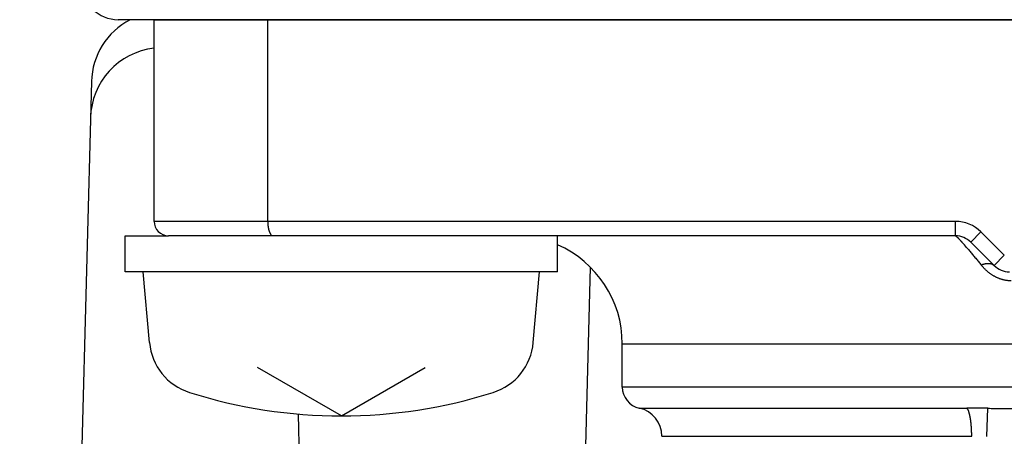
# Model space of a CAD drawing. Header units: millimetres. Extents: x 0 to 1735, y 0 to 1188.
# Tile 46 of 139: x 231 to 245, y 742 to 748. Entities that reach past the tile are written whole.
import ezdxf

# ---------------------------------------------------------------- set-up
doc = ezdxf.new("R2010")
doc.units = ezdxf.units.MM
doc.header["$LTSCALE"] = 0.727559
doc.layers.add('NoLayerName_001', color=7, linetype='Continuous')

msp = doc.modelspace()

# ---------------------------------------------------------------- linework, layer by layer
at = {"layer": 'NoLayerName_001', "color": 4, "linetype": 'Continuous', "lineweight": 25}
msp.add_line((258.5, 748), (232.49999764, 748), dxfattribs=at)
at = {"layer": 'NoLayerName_001', "color": 60, "linetype": 'Continuous', "lineweight": 25}
for p, q in [((233.00000031, 745.20000007), (233.00000031, 748)), ((233.00000031, 748), (259.44961071, 748)), ((234.57708857, 745.20000007), (234.57708857, 748)), ((244.12573597, 745.20000007), (233.00000031, 745.20000007)), ((244.12573597, 745.20000007), (233.00000031, 745.20000007)), ((244.12573597, 745.00000008), (244.12573597, 745.20000007)), ((244.12573597, 745.00000008), (233.20000031, 745.00000008)), ((244.12573597, 745.00000008), (233.20000031, 745.00000008)), ((244.33786799, 744.91213211), (244.47928934, 745.05355347)), ((244.80355341, 744.7292894), (244.47928935, 745.05355346)), ((244.66213206, 744.58786805), (244.33786799, 744.91213211)), ((244.66213206, 744.58786805), (244.80355341, 744.7292894)), ((239.50000015, 742.90000013), (239.50000015, 743.50000011)), ((239.50000015, 743.50000011), (251.49999985, 743.50000011)), ((251.49999985, 742.90000013), (239.50000015, 742.90000013)), ((239.73571511, 742.60696868), (244.28485861, 742.60696883)), ((244.56191687, 742.21143704), (244.57351177, 742.60490059)), ((240.05000014, 742.21626043), (244.3511129, 742.21626043))]:
    msp.add_line(p, q, dxfattribs=at)
at = {"layer": 'NoLayerName_001', "color": 7, "linetype": 'Continuous', "lineweight": 25}
for p, q in [((232.13000925, 747.14022311), (231.13401427, 709.10470955)), ((232.60000032, 744.50000009), (232.60000032, 745.00000008)), ((232.60000032, 745.00000008), (233.20000031, 745.00000008)), ((238.60000081, 744.50000009), (238.60000081, 745.00000008)), ((238.60000017, 744.50000009), (232.60000032, 744.50000009)), ((232.93590523, 743.51810242), (232.85000032, 744.50000009)), ((239.05513261, 744.56615695), (238.12634633, 709.09723977)), ((238.26409526, 743.51810242), (238.35000018, 744.50000009)), ((235.60000025, 742.50000014), (234.43709919, 743.17140138)), ((235.60000025, 742.50000014), (236.7629013, 743.17140138)), ((234.99829317, 742.52590869), (235.87365367, 709.09723977))]:
    msp.add_line(p, q, dxfattribs=at)
at = {"layer": 'NoLayerName_001', "color": 4, "linetype": 'Continuous', "lineweight": 25}
msp.add_arc((232.49999764, 748.5), 0.5, 179.999976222, 270, dxfattribs=at)
at = {"layer": 'NoLayerName_001', "color": 7, "linetype": 'Continuous', "lineweight": 25}
for centre, radius, start, end in [((233.12966657, 747.11404616), 1, 117.630739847, 178.5), ((233.1165144, 746.61178518), 1, 96.691101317, 178.5), ((233.73286097, 743.58782701), 0.79999998, 185, 252.473221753), ((237.46713953, 743.58782701), 0.79999998, 287.526778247, 355), ((235.60000025, 749.49999996), 6.99999983, 252.473221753, 287.526778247)]:
    msp.add_arc(centre, radius, start, end, dxfattribs=at)
at = {"layer": 'NoLayerName_001', "color": 60, "linetype": 'Continuous', "lineweight": 25}
for centre, radius, start, end in [((233.20000031, 745.20000007), 0.2, 180, 270), ((244.12573597, 744.70000008), 0.49999309, 45, 90), ((244.12573597, 744.70000008), 0.29999999, 45, 90), ((238.00000019, 743.50000011), 1.49999996, 0, 66.421821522), ((240.29472968, 741.41290107), 5.25460167, 40.505964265, 41.424406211), ((244.87426408, 744.80000008), 0.29999999, 225, 270), ((239.80000014, 742.90000013), 0.29999999, 180, 257.626508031), ((239.65000015, 742.21626043), 0.39999999, 0, 77.626275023), ((244.28005907, 721.782406), 20.82456338, 89.192580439, 89.98679474)]:
    msp.add_arc(centre, radius, start, end, dxfattribs=at)
at = {"layer": 'NoLayerName_001', "color": 7, "linetype": 'Continuous', "lineweight": 25}
msp.add_open_spline([(234.57708857, 745.20000007), (234.57709626, 745.19831753), (234.5771003, 745.19495178), (234.57717432, 745.1899029), (234.57728987, 745.18485346), (234.57745492, 745.17980423), (234.57766824, 745.17475597), (234.57793104, 745.16970943), (234.5782439, 745.16466539), (234.57860756, 745.15962458), (234.57902271, 745.15458778), (234.57949006, 745.14955573), (234.58001032, 745.1445292), (234.58058419, 745.13950894), (234.58121237, 745.13449572), (234.58189557, 745.12949028), (234.58263452, 745.12449339), (234.5834298, 745.11950581), (234.58428264, 745.11452842), (234.58519573, 745.1095624), (234.58617149, 745.10460893), (234.58721243, 745.09966921), (234.58832101, 745.09474443), (234.58949975, 745.08983578), (234.59075095, 745.08494457), (234.59207757, 745.08007269), (234.59348497, 745.07522316), (234.59497808, 745.07039927), (234.59656193, 745.06560433), (234.59824151, 745.06084168), (234.60002175, 745.05611482), (234.60190726, 745.05142806), (234.60390945, 745.04678954), (234.60603935, 745.04220846), (234.60830786, 745.03769417), (234.61072617, 745.03325638), (234.61330271, 745.02890626), (234.61605631, 745.02466354), (234.61902362, 745.0205685), (234.62218855, 745.0166142), (234.62454104, 745.01419176), (234.62568817, 745.01295245)], degree=3, knots=[0, 0, 0, 0, 0.00504768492, 0.01009709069, 0.01514790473, 0.0201998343, 0.02525260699, 0.03030597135, 0.03535969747, 0.04041357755, 0.04546742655, 0.05052108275, 0.05557440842, 0.06062729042, 0.06567964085, 0.07073139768, 0.07578252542, 0.08083301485, 0.08588283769, 0.09093195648, 0.09598042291, 0.10102839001, 0.10607611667, 0.11112397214, 0.1161724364, 0.12122166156, 0.12627114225, 0.13132055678, 0.13636988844, 0.14141944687, 0.14646988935, 0.15152165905, 0.15657352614, 0.1616246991, 0.16667553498, 0.17172766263, 0.17678338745, 0.18184002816, 0.18689504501, 0.19195129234, 0.19701748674, 0.19701748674, 0.19701748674, 0.19701748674], dxfattribs=at)
at = {"layer": 'NoLayerName_001', "color": 60, "linetype": 'Continuous', "lineweight": 25}
for points, knots in [([(244.12573597, 745.00000008), (244.12670913, 744.99964723), (244.12873939, 744.99911717), (244.13128349, 744.99726648), (244.13379508, 744.99543825), (244.13619804, 744.99343975), (244.13856653, 744.99140752), (244.14090019, 744.98933895), (244.14320366, 744.98724217), (244.14548245, 744.98512025), (244.14774229, 744.98297794), (244.14998635, 744.98081777), (244.15221605, 744.97864145), (244.15443292, 744.97645115), (244.15663842, 744.97424895), (244.15883407, 744.97203694), (244.16102144, 744.96981709), (244.1632009, 744.96758991), (244.16537291, 744.96535584), (244.16753799, 744.96311528), (244.16969661, 744.96086866), (244.17184927, 744.95861638), (244.17399646, 744.95635888), (244.17613865, 744.95409656), (244.17827609, 744.95182966), (244.18040899, 744.9495584), (244.18324712, 744.94652454), (244.18678453, 744.94272254), (244.19101477, 744.93814652), (244.19523229, 744.93355878), (244.19943785, 744.92896013), (244.20363198, 744.92435109), (244.2078153, 744.91973227), (244.21198841, 744.91510423), (244.21615191, 744.91046755), (244.22099886, 744.90504872), (244.22652403, 744.89884312), (244.23134613, 744.89340222), (244.23409629, 744.89028845), (244.234784, 744.88951016)], [0, 0, 0, 0, 0.00310546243, 0.00621056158, 0.00932672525, 0.01245194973, 0.0155746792, 0.01869201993, 0.02180622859, 0.02491932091, 0.02803301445, 0.03114788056, 0.03426370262, 0.03738019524, 0.0404970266, 0.04361382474, 0.04673027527, 0.04984638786, 0.05296224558, 0.05607792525, 0.05919349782, 0.06230902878, 0.06542457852, 0.06854019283, 0.07165587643, 0.07477162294, 0.07788742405, 0.08411914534, 0.09035094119, 0.09658270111, 0.1028144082, 0.10904608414, 0.11527774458, 0.12150939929, 0.12774105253, 0.13397270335, 0.14332015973, 0.15266755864, 0.1557833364, 0.1557833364, 0.1557833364, 0.1557833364]), ([(244.29000489, 744.82590778), (244.29325924, 744.82209809), (244.2997734, 744.81448337), (244.31275811, 744.79921667), (244.32894245, 744.78009371), (244.34829406, 744.75708736), (244.36758381, 744.73402899), (244.3868138, 744.71092065), (244.4059875, 744.68776545), (244.42510853, 744.66456669), (244.44417846, 744.64132595), (244.46320698, 744.61805143), (244.47585129, 744.60250144), (244.48217858, 744.59473069)], [0, 0, 0, 0, 0.0150313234, 0.0300626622, 0.0601254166, 0.0901882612, 0.12025119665, 0.15031424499, 0.1803773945, 0.21044060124, 0.24050379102, 0.27056686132, 0.30062968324, 0.30062968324, 0.30062968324, 0.30062968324]), ([(244.89763044, 744.37500009), (244.89223975, 744.37510105), (244.88144748, 744.37515838), (244.86527568, 744.37611368), (244.84912924, 744.37757833), (244.83303317, 744.37963859), (244.81701098, 744.38226094), (244.80108658, 744.38544401), (244.78528377, 744.38917783), (244.76962575, 744.39345493), (244.75413302, 744.39826805), (244.7388192, 744.40359971), (244.72369467, 744.40943328), (244.70876926, 744.41575233), (244.6940528, 744.4225404), (244.67955513, 744.42978106), (244.66528605, 744.43745786), (244.65125492, 744.44555474), (244.63746942, 744.4540564), (244.62393459, 744.46294726), (244.61065423, 744.47221259), (244.59763197, 744.48183773), (244.58487144, 744.49180805), (244.57237627, 744.50210891), (244.56014994, 744.51272567), (244.54819558, 744.52364469), (244.53651324, 744.53485093), (244.52510245, 744.54633055), (244.51395887, 744.558067), (244.50309198, 744.5700552), (244.49245952, 744.58224728), (244.48562625, 744.59058794), (244.48217858, 744.59473069)], [0, 0, 0, 0, 0.01617491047, 0.03236971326, 0.04858145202, 0.06480641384, 0.08104024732, 0.0972780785, 0.11351462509, 0.12974430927, 0.14596332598, 0.16217457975, 0.17838149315, 0.19458631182, 0.21079017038, 0.22699315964, 0.24319439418, 0.25939208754, 0.2755853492, 0.29177636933, 0.30796699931, 0.32415824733, 0.34035032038, 0.35654266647, 0.37273401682, 0.38892275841, 0.40510913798, 0.42129379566, 0.43747659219, 0.45365663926, 0.46983233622, 0.48600140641, 0.48600140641, 0.48600140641, 0.48600140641]), ([(244.48226574, 744.59463329), (244.48421406, 744.59544636), (244.48810115, 744.59709868), (244.49399656, 744.59942317), (244.49993197, 744.60164941), (244.50591299, 744.60375527), (244.51193657, 744.60573929), (244.51800199, 744.60759448), (244.52410788, 744.60931528), (244.53025305, 744.61089582), (244.5364361, 744.61233015), (244.54265449, 744.61361244), (244.54890534, 744.6147315), (244.55518451, 744.61567536), (244.56148749, 744.61643208), (244.56780982, 744.61698969), (244.574147, 744.6173362), (244.58049454, 744.61745963), (244.58684724, 744.61734794), (244.59319643, 744.61698963), (244.59952889, 744.6163671), (244.60582742, 744.61546241), (244.61207408, 744.6142577), (244.61825085, 744.61273496), (244.62433973, 744.61087636), (244.63032029, 744.60866404), (244.63616552, 744.60608695), (244.64184482, 744.60314957), (244.64732589, 744.59986148), (244.65255803, 744.59621451), (244.6575559, 744.59226913), (244.66058333, 744.58930555), (244.66213206, 744.58786805)], [0, 0, 0, 0, 0.0063334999, 0.01267039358, 0.01900956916, 0.0253501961, 0.0316917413, 0.03803398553, 0.04437704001, 0.05072136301, 0.05706777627, 0.06341691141, 0.06976699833, 0.07611614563, 0.0824633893, 0.08880877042, 0.09515341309, 0.10149960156, 0.10785085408, 0.11420991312, 0.12057239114, 0.12693388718, 0.13329265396, 0.13964990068, 0.14601009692, 0.15238124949, 0.15876848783, 0.16516209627, 0.17155136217, 0.17792796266, 0.18428661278, 0.19062575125, 0.19062575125, 0.19062575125, 0.19062575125]), ([(244.29648389, 742.59063946), (244.29471717, 742.59349458), (244.29154785, 742.59944036), (244.28696698, 742.60438082), (244.28485861, 742.60696883)], [0, 0, 0, 0, 0.010072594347, 0.020086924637, 0.020086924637, 0.020086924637, 0.020086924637]), ([(244.35111167, 742.21626043), (244.35110297, 742.21960129), (244.35109836, 742.22628315), (244.35101459, 742.23630576), (244.3508842, 742.2463281), (244.3506984, 742.25634986), (244.35045887, 742.26637077), (244.3501645, 742.27639054), (244.34981491, 742.28640888), (244.34940953, 742.29642551), (244.34894784, 742.30644015), (244.34842931, 742.3164525), (244.3478534, 742.32646229), (244.34721961, 742.33646923), (244.34652733, 742.34647302), (244.34577633, 742.35647324), (244.34496384, 742.36646911), (244.3440862, 742.37645957), (244.34313999, 742.38644349), (244.34212171, 742.39641975), (244.3410279, 742.40638724), (244.33985509, 742.41634483), (244.33859979, 742.42629139), (244.33725854, 742.43622581), (244.33582785, 742.44614697), (244.33430429, 742.45605374), (244.33268426, 742.46594495), (244.33096477, 742.47581938), (244.32913491, 742.48567422), (244.327183, 742.49550623), (244.32509766, 742.50531216), (244.32286722, 742.51508836), (244.32048165, 742.52482971), (244.31791303, 742.53452427), (244.31513365, 742.54415785), (244.31211205, 742.5537139), (244.30883234, 742.56318326), (244.30519472, 742.57252425), (244.30119292, 742.58174426), (244.29801314, 742.58764962), (244.29648389, 742.59063946)], [0, 0, 0, 0, 0.01002261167, 0.0200454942, 0.03006864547, 0.0400920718, 0.05011578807, 0.06013981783, 0.07016419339, 0.08018895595, 0.0902141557, 0.10023985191, 0.11026611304, 0.12029301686, 0.13032065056, 0.14034907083, 0.15037798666, 0.16040696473, 0.17043563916, 0.18046371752, 0.19049098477, 0.20051730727, 0.21054263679, 0.22056701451, 0.23059057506, 0.24061355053, 0.25063627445, 0.26065909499, 0.27068206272, 0.28070543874, 0.29072992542, 0.30075670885, 0.31078652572, 0.32081602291, 0.33084192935, 0.34086302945, 0.35088040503, 0.36089894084, 0.37093308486, 0.38100780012, 0.38100780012, 0.38100780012, 0.38100780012]), ([(244.5735118, 742.60490166), (244.60439308, 742.60454249), (244.66615506, 742.60376652), (244.7588019, 742.60294831), (244.86689156, 742.60218382), (245.00586599, 742.60151449), (245.20660772, 742.60093412), (245.37646654, 742.60077128), (245.48455831, 742.60076792), (245.5, 742.60076642)], [0, 0, 0, 0, 0.09265009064, 0.18530034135, 0.27795089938, 0.41692709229, 0.60222805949, 0.88017832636, 0.926503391, 0.926503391, 0.926503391, 0.926503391])]:
    msp.add_open_spline(points, degree=3, knots=knots, dxfattribs=at)

doc.saveas('drawing.dxf')
